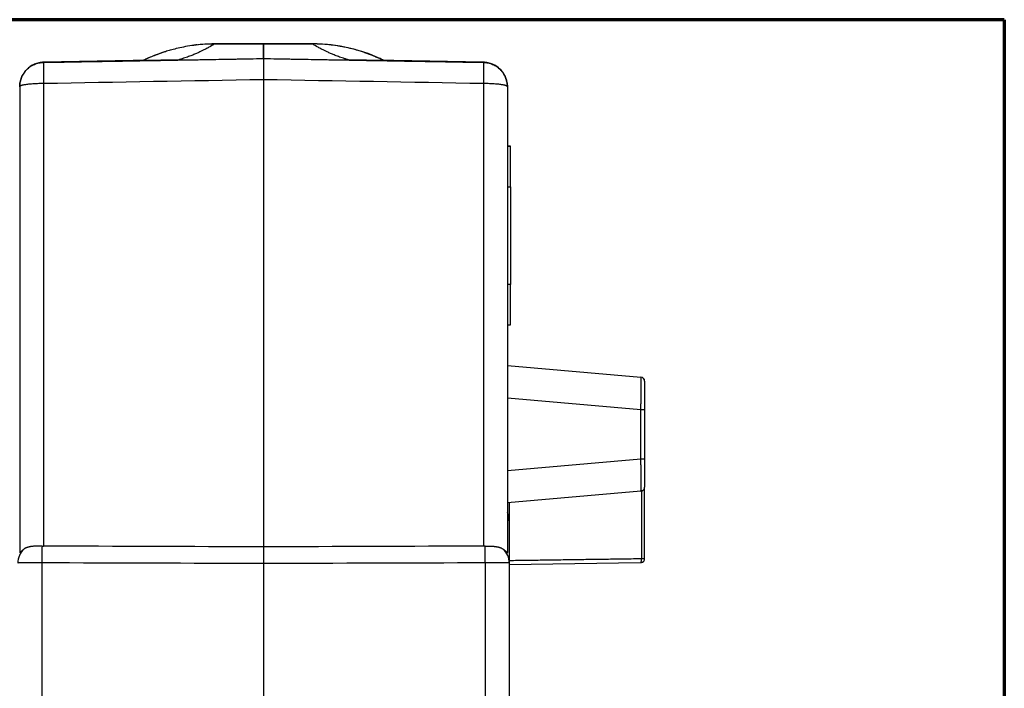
# Model space of a CAD drawing. Header units: millimetres. Extents: x 20 to 400, y 20 to 277.
# Tile 5 of 19: x 51 to 111, y 148 to 190. Entities that reach past the tile are written whole.
import ezdxf

# ---------------------------------------------------------------- set-up
doc = ezdxf.new("R2010")
doc.units = ezdxf.units.MM
doc.layers.add('1', color=7, linetype='Continuous', true_color=0xffffff)

msp = doc.modelspace()

# ---------------------------------------------------------------- linework, layer by layer
at = {"layer": '1', "color": 8, "linetype": 'Continuous', "lineweight": 70}
for q in [(20, 189.667), (111.25, 107.333)]:
    msp.add_line((111.25, 189.667), q, dxfattribs=at)
at = {"layer": '1', "color": 18, "linetype": 'Continuous', "lineweight": 25}
for p, q in [((65.641, 188.177), (62.626, 188.177)), ((62.626, 188.177), (62.626, 188.172)), ((62.626, 188.172), (65.641, 188.172)), ((65.641, 188.172), (65.641, 188.177)), ((65.641, 188.177), (65.641, 188.172)), ((68.656, 188.177), (65.641, 188.177)), ((65.641, 187.276), (65.641, 188.172)), ((65.641, 188.172), (65.641, 187.276)), ((65.641, 188.172), (68.656, 188.172)), ((57.62, 187.144), (52.102, 187.048)), ((58.216, 187.152), (58.216, 187.153)), ((58.216, 187.148), (58.216, 187.152)), ((58.216, 187.152), (58.216, 187.152)), ((65.641, 187.275), (65.641, 187.275)), ((73.066, 187.153), (73.066, 187.152)), ((73.066, 187.152), (73.066, 187.152)), ((73.066, 187.152), (73.066, 187.148)), ((73.066, 187.147), (73.066, 187.146)), ((79.18, 187.048), (73.662, 187.144)), ((79.18, 187.048), (79.18, 187.038)), ((52.102, 185.733), (52.102, 157.252)), ((79.18, 185.733), (79.18, 157.252)), ((80.654, 181.879), (80.854, 181.879)), ((80.854, 181.878), (80.654, 181.878)), ((80.654, 181.871), (80.854, 181.871)), ((80.854, 181.871), (80.654, 181.871)), ((80.854, 181.879), (80.854, 181.878)), ((80.854, 181.871), (80.854, 181.878)), ((80.854, 181.871), (80.854, 181.871)), ((80.854, 179.37), (80.854, 181.871)), ((80.654, 179.37), (80.854, 179.37)), ((80.854, 179.37), (80.854, 173.37)), ((80.854, 173.37), (80.654, 173.37)), ((80.854, 170.871), (80.854, 173.37)), ((80.654, 170.871), (80.854, 170.871)), ((80.654, 168.381), (88.877, 167.662)), ((80.654, 168.379), (88.877, 167.66)), ((88.877, 167.66), (88.877, 167.662)), ((80.654, 166.387), (88.877, 165.667)), ((88.877, 162.629), (88.877, 165.667)), ((89.106, 165.667), (89.106, 162.629)), ((80.654, 161.91), (88.877, 162.629)), ((89.106, 156.49), (89.106, 160.887)), ((88.877, 160.637), (80.654, 159.918)), ((88.923, 156.49), (88.923, 160.646)), ((80.769, 159.928), (80.769, 158.774)), ((51.986, 156.222), (51.986, 124.451)), ((65.641, 156.179), (65.641, 124.494)), ((65.641, 156.179), (65.641, 124.494)), ((79.295, 156.222), (79.295, 124.451)), ((80.769, 156.126), (88.859, 156.239))]:
    msp.add_line(p, q, dxfattribs=at)
msp.add_arc((79.569, 158.813), 1.2, 0, 25.33832, dxfattribs=at)
for centre, major_axis, ratio, start_param, end_param in [((62.626, 178.177), (-10, 0), 1, 4.82184, 4.847001), ((62.626, 178.172), (-10, 0), 1, 4.712389, 4.831452), ((62.626, 178.177), (-10, 0), 1, 4.712389, 4.729936), ((68.656, 178.177), (10, 0), 1, 1.114096, 1.570796), ((68.656, 178.172), (10, 0), 1, 1.114096, 1.570796), ((62.626, 178.172), (-10, 0), 1, 5.016608, 5.169089), ((-2745.116, 138.215), (2862.046, 49.957), 0.000003, 6.084051, 6.093584), ((2879.151, 138.167), (-2864.801, 50.005), 0.000003, 0.189511, 0.199039), ((88.856, 167.413), (-0.25, 0), 1, 3.141593, 4.625123), ((88.856, 167.411), (-0.25, 0), 1, 3.141593, 4.625123), ((88.856, 165.667), (-0.25, 0), 0.000175, 1.658063, 3.141593), ((88.856, 162.629), (-0.25, 0), 0.000175, 1.658063, 3.141593), ((88.856, 160.886), (-0.25, 0), 1, 1.658063, 2.482651), ((88.856, 160.886), (-0.25, 0), 1, 2.780701, 3.141593), ((51.712, 156.214), (1.2, 0), 0.984967, 2.333189, 3.141593), ((52.007, 156.161), (-0.004, -1.2), 0.017633, 3.566607, 4.661838), ((79.274, 156.161), (-0.004, 1.2), 0.017633, 4.76294, 5.858171), ((79.569, 156.214), (-1.2, 0), 0.984967, 3.141593, 3.949996)]:
    msp.add_ellipse(centre, major_axis=major_axis, ratio=ratio, start_param=start_param, end_param=end_param, dxfattribs=at)
for points, degree, knots in [([(62.519, 188.166), (62.461, 188.166), (62.211, 188.167), (61.778, 188.137), (61.233, 188.075), (60.733, 187.99), (60.29, 187.893), (59.917, 187.794), (59.613, 187.702), (59.366, 187.62), (59.159, 187.546), (58.98, 187.477), (58.815, 187.412), (58.652, 187.344), (58.475, 187.266), (58.351, 187.21), (58.28, 187.177), (58.275, 187.175)], 3, [0, 0, 0, 0, 0.031876, 0.138539, 0.240288, 0.335349, 0.420741, 0.49346, 0.553866, 0.605702, 0.653481, 0.701609, 0.753509, 0.813895, 0.889683, 0.992822, 1, 1, 1, 1]), ([(62.626, 188.172), (62.626, 188.172), (62.616, 188.167), (62.58, 188.144), (62.553, 188.128), (62.478, 188.083), (62.431, 188.056), (62.345, 188.006), (62.313, 187.988), (62.262, 187.959), (62.244, 187.949), (62.206, 187.929), (62.187, 187.918), (62.085, 187.864), (61.992, 187.815), (61.83, 187.735), (61.772, 187.707), (61.678, 187.663), (61.646, 187.649), (61.58, 187.618), (61.545, 187.603), (61.438, 187.557), (61.363, 187.525), (61.201, 187.459), (61.114, 187.426), (60.928, 187.358), (60.829, 187.323), (60.667, 187.271), (60.612, 187.254), (60.495, 187.219), (60.435, 187.201), (60.371, 187.183)], 3, [0, 0, 0, 0, 0.125, 0.125, 0.25, 0.25, 0.375, 0.375, 0.4375, 0.4375, 0.46875, 0.46875, 0.5, 0.5, 0.625, 0.625, 0.6875, 0.6875, 0.71875, 0.71875, 0.75, 0.75, 0.8125, 0.8125, 0.875, 0.875, 0.9375, 0.9375, 0.96875, 0.96875, 1, 1, 1, 1]), ([(73.006, 187.18), (72.982, 187.192), (72.881, 187.238), (72.728, 187.307), (72.531, 187.39), (72.354, 187.462), (72.16, 187.537), (71.938, 187.617), (71.675, 187.705), (71.352, 187.803), (70.945, 187.909), (70.449, 188.015), (69.879, 188.105), (69.259, 188.159), (68.829, 188.182), (68.607, 188.174), (68.603, 188.174)], 3, [0, 0, 0, 0, 0.036438, 0.147199, 0.214774, 0.27328, 0.326337, 0.378243, 0.432159, 0.494238, 0.570276, 0.663461, 0.769025, 0.880882, 0.997668, 1, 1, 1, 1]), ([(68.656, 188.172), (68.656, 188.174), (68.656, 188.175), (68.656, 188.176), (68.656, 188.177), (68.656, 188.177)], 3, [0, 0, 0, 0, 0.747664, 0.747664, 1, 1, 1, 1]), ([(70.91, 187.183), (70.847, 187.201), (70.786, 187.219), (70.698, 187.245), (70.67, 187.254), (70.613, 187.271), (70.585, 187.28), (70.45, 187.324), (70.35, 187.359), (70.163, 187.427), (70.077, 187.461), (69.914, 187.526), (69.839, 187.558), (69.697, 187.62), (69.631, 187.65), (69.538, 187.694), (69.508, 187.708), (69.45, 187.736), (69.422, 187.75), (69.341, 187.79), (69.29, 187.815), (69.197, 187.864), (69.154, 187.887), (69.033, 187.951), (68.965, 187.99), (68.85, 188.055), (68.804, 188.083), (68.729, 188.127), (68.702, 188.144), (68.679, 188.158), (68.675, 188.161), (68.668, 188.165), (68.659, 188.17), (68.656, 188.172), (68.656, 188.172)], 3, [0, 0, 0, 0, 0.03125, 0.03125, 0.046875, 0.046875, 0.0625, 0.0625, 0.125, 0.125, 0.1875, 0.1875, 0.25, 0.25, 0.3125, 0.3125, 0.34375, 0.34375, 0.375, 0.375, 0.4375, 0.4375, 0.5, 0.5, 0.625, 0.625, 0.75, 0.75, 0.875, 0.875, 0.90625, 0.90625, 0.9375, 1, 1, 1, 1]), ([(73.066, 187.147), (73.06, 187.15), (73.032, 187.162), (72.917, 187.214), (72.785, 187.272), (72.694, 187.313), (72.602, 187.352), (72.54, 187.379), (72.459, 187.413), (72.352, 187.457), (72.198, 187.517), (72.032, 187.579), (71.914, 187.619), (71.87, 187.633)], 3, [0, 0, 0, 0, 0.031961, 0.135177, 0.399765, 0.676068, 0.748962, 0.797237, 0.831101, 0.863771, 0.904127, 0.964558, 1, 1, 1, 1]), ([(52.102, 187.048), (52.004, 187.046), (51.908, 187.035), (51.718, 186.994), (51.625, 186.965), (51.446, 186.888), (51.361, 186.841), (51.201, 186.731), (51.126, 186.669), (50.99, 186.53), (50.928, 186.454), (50.822, 186.292), (50.776, 186.206), (50.703, 186.026), (50.675, 185.933), (50.637, 185.742), (50.628, 185.645), (50.628, 185.548)], 3, [0, 0, 0, 0, 0.125, 0.125, 0.25, 0.25, 0.375, 0.375, 0.5, 0.5, 0.625, 0.625, 0.75, 0.75, 0.875, 0.875, 1, 1, 1, 1]), ([(50.628, 185.539), (50.628, 185.636), (50.637, 185.733), (50.675, 185.923), (50.703, 186.017), (50.776, 186.196), (50.822, 186.283), (50.928, 186.445), (50.99, 186.521), (51.126, 186.659), (51.201, 186.722), (51.361, 186.832), (51.446, 186.879), (51.625, 186.955), (51.718, 186.985), (51.908, 187.026), (52.004, 187.037), (52.102, 187.038)], 3, [0, 0, 0, 0, 0.125, 0.125, 0.25, 0.25, 0.375, 0.375, 0.5, 0.5, 0.625, 0.625, 0.75, 0.75, 0.875, 0.875, 1, 1, 1, 1]), ([(60.371, 187.183), (60.25, 187.181), (60.127, 187.179), (59.906, 187.175), (59.806, 187.174), (59.605, 187.17), (59.502, 187.168), (59.303, 187.165), (59.206, 187.163), (59.02, 187.16), (58.93, 187.158), (58.809, 187.156), (58.774, 187.156), (58.672, 187.154), (58.606, 187.153), (58.487, 187.151), (58.433, 187.15), (58.348, 187.148), (58.314, 187.148), (58.263, 187.147), (58.243, 187.146), (58.217, 187.146), (58.216, 187.146), (58.216, 187.146), (58.216, 187.146), (58.216, 187.146), (58.216, 187.146), (58.216, 187.146), (58.216, 187.146), (58.216, 187.146), (58.216, 187.147), (58.216, 187.147), (58.216, 187.147)], 3, [0, 0, 0, 0, 0.03903, 0.03903, 0.070801, 0.070801, 0.104053, 0.104053, 0.136459, 0.136459, 0.167605, 0.167605, 0.180145, 0.180145, 0.205511, 0.205511, 0.229046, 0.229046, 0.24688, 0.24688, 0.260098, 0.260098, 0.271668, 0.271668, 0.271668, 0.352416, 0.352416, 0.44471, 0.44471, 0.5739, 0.5739, 1, 1, 1, 1]), ([(65.641, 187.275), (65.641, 187.275), (65.641, 187.275), (65.641, 187.274), (65.641, 187.274), (65.641, 187.273), (65.641, 187.272), (65.641, 187.271), (65.641, 187.269), (65.641, 187.268), (65.641, 187.266), (65.641, 187.264), (65.641, 187.261), (65.641, 187.259), (65.641, 187.256), (65.641, 187.253), (65.641, 187.25), (65.641, 187.246), (65.641, 187.243), (65.641, 187.239), (65.641, 187.235), (65.641, 187.231), (65.641, 187.226), (65.641, 187.221), (65.641, 187.217), (65.641, 187.212), (65.641, 187.206), (65.641, 187.201), (65.641, 187.195), (65.641, 187.19), (65.641, 187.184), (65.641, 187.177), (65.641, 187.171), (65.641, 187.165), (65.641, 187.158), (65.641, 187.151), (65.641, 187.144), (65.641, 187.137), (65.641, 187.129), (65.641, 187.122), (65.641, 187.114), (65.641, 187.107), (65.641, 187.099), (65.641, 187.091), (65.641, 187.082), (65.641, 187.074), (65.641, 187.066), (65.641, 187.057), (65.641, 187.048), (65.641, 187.04), (65.641, 187.031), (65.641, 187.022), (65.641, 187.012), (65.641, 187.003), (65.641, 186.994), (65.641, 186.985), (65.641, 186.975), (65.641, 186.965), (65.641, 186.956), (65.641, 186.949), (65.641, 186.946)], 3, [0, 0, 0, 0, 0.018096, 0.036196, 0.054298, 0.072399, 0.090498, 0.108592, 0.126681, 0.144762, 0.162833, 0.180893, 0.198939, 0.21697, 0.234984, 0.252979, 0.270953, 0.288904, 0.306831, 0.324731, 0.342603, 0.360445, 0.378255, 0.396032, 0.413773, 0.431477, 0.449142, 0.466766, 0.484348, 0.501886, 0.519379, 0.536824, 0.554219, 0.571565, 0.588858, 0.606097, 0.62328, 0.640407, 0.657476, 0.674484, 0.691431, 0.708315, 0.725135, 0.741889, 0.758577, 0.775196, 0.791745, 0.808223, 0.824629, 0.840962, 0.85722, 0.873403, 0.889508, 0.905535, 0.921483, 0.937351, 0.953138, 0.968842, 0.984463, 1, 1, 1, 1]), ([(65.641, 186.946), (65.641, 186.942), (65.641, 186.933), (65.641, 186.92), (65.641, 186.907), (65.641, 186.893), (65.641, 186.879), (65.641, 186.865), (65.641, 186.85), (65.641, 186.836), (65.641, 186.82), (65.641, 186.805), (65.641, 186.789), (65.641, 186.773), (65.641, 186.757), (65.641, 186.74), (65.641, 186.724), (65.641, 186.706), (65.641, 186.689), (65.641, 186.671), (65.641, 186.653), (65.641, 186.635), (65.641, 186.617), (65.641, 186.598), (65.641, 186.579), (65.641, 186.559), (65.641, 186.54), (65.641, 186.52), (65.641, 186.5), (65.641, 186.48), (65.641, 186.46), (65.641, 186.439), (65.641, 186.418), (65.641, 186.397), (65.641, 186.376), (65.641, 186.354), (65.641, 186.333), (65.641, 186.311), (65.641, 186.289), (65.641, 186.267), (65.641, 186.245), (65.641, 186.223), (65.641, 186.2), (65.641, 186.178), (65.641, 186.155), (65.641, 186.132), (65.641, 186.109), (65.641, 186.086), (65.641, 186.063), (65.641, 186.04), (65.641, 186.017), (65.641, 185.994), (65.641, 185.978), (65.641, 185.971)], 3, [0, 0, 0, 0, 0.017639, 0.035395, 0.053264, 0.071246, 0.089339, 0.107541, 0.125851, 0.144266, 0.162784, 0.181403, 0.200122, 0.218938, 0.23785, 0.256853, 0.275948, 0.29513, 0.314398, 0.333748, 0.35318, 0.372689, 0.392273, 0.411931, 0.431657, 0.451451, 0.471309, 0.491228, 0.511205, 0.531238, 0.551323, 0.571457, 0.591638, 0.611861, 0.632124, 0.652424, 0.672758, 0.693122, 0.713513, 0.733927, 0.754363, 0.774815, 0.795282, 0.81576, 0.836244, 0.856733, 0.877223, 0.897711, 0.918193, 0.938666, 0.959127, 0.979573, 1, 1, 1, 1]), ([(73.066, 187.146), (73.064, 187.146), (73.063, 187.146), (73.061, 187.146), (73.061, 187.146), (73.06, 187.146), (73.059, 187.146), (73.057, 187.146), (73.052, 187.146), (73.047, 187.146), (73.032, 187.147), (73.02, 187.147), (72.994, 187.147), (72.979, 187.147), (72.949, 187.148), (72.933, 187.148), (72.883, 187.149), (72.847, 187.15), (72.79, 187.151), (72.77, 187.151), (72.73, 187.152), (72.709, 187.152), (72.647, 187.153), (72.604, 187.154), (72.538, 187.155), (72.515, 187.156), (72.47, 187.156), (72.447, 187.157), (72.33, 187.159), (72.234, 187.16), (72.087, 187.163), (72.013, 187.164), (71.938, 187.166), (71.887, 187.166), (71.862, 187.167), (71.734, 187.169), (71.632, 187.171), (71.426, 187.174), (71.324, 187.176), (71.117, 187.18), (71.014, 187.182), (70.91, 187.183)], 3, [0, 0, 0, 0, 0.007813, 0.007813, 0.009766, 0.009766, 0.011719, 0.015625, 0.015625, 0.03125, 0.03125, 0.0625, 0.0625, 0.09375, 0.09375, 0.125, 0.125, 0.1875, 0.1875, 0.21875, 0.21875, 0.25, 0.25, 0.3125, 0.3125, 0.34375, 0.34375, 0.375, 0.375, 0.5, 0.5, 0.5625, 0.59375, 0.59375, 0.625, 0.625, 0.75, 0.75, 0.875, 0.875, 1, 1, 1, 1]), ([(80.654, 185.548), (80.654, 185.645), (80.644, 185.742), (80.607, 185.933), (80.579, 186.026), (80.505, 186.206), (80.46, 186.292), (80.353, 186.454), (80.292, 186.53), (80.156, 186.669), (80.081, 186.731), (79.921, 186.841), (79.835, 186.888), (79.657, 186.965), (79.564, 186.994), (79.374, 187.035), (79.277, 187.046), (79.18, 187.048)], 3, [0, 0, 0, 0, 0.125, 0.125, 0.25, 0.25, 0.375, 0.375, 0.5, 0.5, 0.625, 0.625, 0.75, 0.75, 0.875, 0.875, 1, 1, 1, 1]), ([(79.18, 187.038), (79.277, 187.037), (79.374, 187.026), (79.564, 186.985), (79.657, 186.955), (79.835, 186.879), (79.921, 186.832), (80.081, 186.722), (80.156, 186.659), (80.292, 186.521), (80.353, 186.445), (80.46, 186.283), (80.505, 186.196), (80.579, 186.017), (80.607, 185.923), (80.644, 185.733), (80.654, 185.636), (80.654, 185.539)], 3, [0, 0, 0, 0, 0.125, 0.125, 0.25, 0.25, 0.375, 0.375, 0.5, 0.5, 0.625, 0.625, 0.75, 0.75, 0.875, 0.875, 1, 1, 1, 1]), ([(79.18, 187.038), (79.18, 187.038), (79.18, 187.038), (79.181, 187.038), (79.181, 187.037), (79.181, 187.037), (79.181, 187.036), (79.182, 187.035), (79.182, 187.033), (79.182, 187.032), (79.182, 187.03), (79.183, 187.028), (79.183, 187.026), (79.183, 187.024), (79.183, 187.021), (79.183, 187.019), (79.184, 187.016), (79.184, 187.013), (79.184, 187.01), (79.184, 187.007), (79.184, 187.004), (79.185, 187), (79.185, 186.997), (79.185, 186.993), (79.185, 186.989), (79.185, 186.985), (79.185, 186.981), (79.186, 186.977), (79.186, 186.973), (79.186, 186.969), (79.186, 186.964), (79.186, 186.96), (79.186, 186.955), (79.186, 186.95), (79.186, 186.945), (79.187, 186.941), (79.187, 186.936), (79.187, 186.931), (79.187, 186.926), (79.187, 186.92), (79.187, 186.915), (79.187, 186.91), (79.187, 186.905), (79.187, 186.899), (79.187, 186.894), (79.188, 186.889), (79.188, 186.883), (79.188, 186.878), (79.188, 186.872), (79.188, 186.866), (79.188, 186.861), (79.188, 186.855), (79.188, 186.85), (79.188, 186.844), (79.188, 186.838), (79.188, 186.833), (79.188, 186.827), (79.188, 186.821), (79.188, 186.816), (79.188, 186.81), (79.188, 186.804), (79.188, 186.799), (79.188, 186.793), (79.188, 186.787), (79.188, 186.782), (79.188, 186.776), (79.188, 186.77), (79.188, 186.765), (79.189, 186.759), (79.189, 186.754), (79.189, 186.748), (79.189, 186.743), (79.189, 186.737), (79.189, 186.732), (79.189, 186.727), (79.189, 186.721), (79.189, 186.716), (79.189, 186.711), (79.189, 186.706), (79.189, 186.7), (79.189, 186.695), (79.189, 186.69), (79.189, 186.685), (79.189, 186.68), (79.189, 186.675), (79.189, 186.671), (79.189, 186.63), (79.188, 186.554), (79.188, 186.438), (79.187, 186.331), (79.186, 186.227), (79.185, 186.129), (79.184, 186.044), (79.183, 185.976), (79.183, 185.924), (79.182, 185.876), (79.182, 185.833), (79.181, 185.795), (79.18, 185.762), (79.18, 185.743), (79.18, 185.733)], 3, [0, 0, 0, 0, 0.008398, 0.016737, 0.025016, 0.033234, 0.041393, 0.049492, 0.057531, 0.06551, 0.07343, 0.081289, 0.089089, 0.096828, 0.104508, 0.112128, 0.119688, 0.127188, 0.134628, 0.142009, 0.149329, 0.15659, 0.16379, 0.170931, 0.178012, 0.185033, 0.191994, 0.198895, 0.205737, 0.212518, 0.21924, 0.225901, 0.232503, 0.239045, 0.245527, 0.251949, 0.258311, 0.264614, 0.270856, 0.277039, 0.283161, 0.289224, 0.295227, 0.30117, 0.307053, 0.312876, 0.31864, 0.324343, 0.329987, 0.33557, 0.341094, 0.346558, 0.351962, 0.357306, 0.36259, 0.367814, 0.372979, 0.378083, 0.383128, 0.388113, 0.393038, 0.397903, 0.402708, 0.407453, 0.412138, 0.416764, 0.421329, 0.425835, 0.43028, 0.434666, 0.438992, 0.443258, 0.447465, 0.451611, 0.455697, 0.459724, 0.46369, 0.467597, 0.471444, 0.475231, 0.478958, 0.482625, 0.486233, 0.48978, 0.493268, 0.496695, 0.500063, 0.578422, 0.647594, 0.707577, 0.758366, 0.812451, 0.857804, 0.885718, 0.9111, 0.933949, 0.954263, 0.972043, 0.987288, 1, 1, 1, 1]), ([(88.877, 165.667), (88.877, 165.667), (88.878, 165.682), (88.878, 165.71), (88.878, 165.752), (88.879, 165.795), (88.879, 165.837), (88.88, 165.879), (88.88, 165.921), (88.881, 165.963), (88.881, 166.005), (88.882, 166.046), (88.882, 166.088), (88.883, 166.129), (88.883, 166.17), (88.883, 166.211), (88.884, 166.251), (88.884, 166.292), (88.885, 166.332), (88.885, 166.371), (88.886, 166.411), (88.886, 166.45), (88.886, 166.489), (88.887, 166.527), (88.887, 166.565), (88.887, 166.602), (88.888, 166.64), (88.888, 166.676), (88.888, 166.712), (88.888, 166.748), (88.889, 166.783), (88.889, 166.818), (88.889, 166.852), (88.889, 166.886), (88.889, 166.919), (88.889, 166.952), (88.889, 166.984), (88.889, 167.015), (88.889, 167.046), (88.889, 167.076), (88.889, 167.106), (88.889, 167.135), (88.889, 167.163), (88.889, 167.191), (88.889, 167.217), (88.889, 167.244), (88.889, 167.269), (88.889, 167.294), (88.889, 167.318), (88.888, 167.341), (88.888, 167.364), (88.888, 167.386), (88.888, 167.407), (88.887, 167.427), (88.887, 167.446), (88.887, 167.465), (88.886, 167.483), (88.886, 167.5), (88.886, 167.516), (88.885, 167.531), (88.885, 167.546), (88.884, 167.559), (88.884, 167.572), (88.883, 167.584), (88.883, 167.595), (88.883, 167.606), (88.882, 167.615), (88.882, 167.624), (88.881, 167.631), (88.881, 167.638), (88.88, 167.644), (88.88, 167.649), (88.879, 167.653), (88.879, 167.656), (88.878, 167.658), (88.878, 167.66), (88.878, 167.66), (88.877, 167.66)], 3, [0, 0, 0, 0, 0.000112, 0.013649, 0.027184, 0.040717, 0.054249, 0.067778, 0.081305, 0.094831, 0.108354, 0.121877, 0.135397, 0.148916, 0.162434, 0.17595, 0.189465, 0.202978, 0.21649, 0.230001, 0.243511, 0.25702, 0.270528, 0.284034, 0.29754, 0.311045, 0.324549, 0.338053, 0.351555, 0.365057, 0.378559, 0.39206, 0.40556, 0.419061, 0.43256, 0.44606, 0.459559, 0.473058, 0.486557, 0.500056, 0.513555, 0.527054, 0.540553, 0.554052, 0.567552, 0.581052, 0.594552, 0.608052, 0.621553, 0.635055, 0.648557, 0.66206, 0.675563, 0.689067, 0.702572, 0.716078, 0.729585, 0.743093, 0.756601, 0.770111, 0.783622, 0.797134, 0.810648, 0.824162, 0.837679, 0.851196, 0.864715, 0.878236, 0.891758, 0.905282, 0.918807, 0.932335, 0.945864, 0.959395, 0.972928, 0.986463, 1, 1, 1, 1]), ([(89.094, 167.489), (89.086, 167.513), (89.074, 167.536), (89.059, 167.556), (89.058, 167.557)], 3, [0, 0, 0, 0, 0.924844, 1, 1, 1, 1]), ([(89.106, 167.411), (89.106, 167.411), (89.106, 167.269), (89.106, 167.133), (89.106, 166.642), (89.106, 166.331), (89.106, 166.008), (89.106, 165.667)], 2, [0, 0, 0, 0.25, 0.25, 0.5, 0.75, 0.75, 1, 1, 1]), ([(88.877, 160.637), (88.877, 160.637), (88.878, 160.637), (88.878, 160.638), (88.878, 160.638), (88.878, 160.639), (88.879, 160.64), (88.879, 160.642), (88.879, 160.643), (88.879, 160.645), (88.88, 160.647), (88.88, 160.649), (88.88, 160.651), (88.88, 160.654), (88.88, 160.657), (88.881, 160.66), (88.881, 160.663), (88.881, 160.667), (88.881, 160.671), (88.882, 160.675), (88.882, 160.679), (88.882, 160.684), (88.882, 160.688), (88.883, 160.693), (88.883, 160.698), (88.883, 160.704), (88.883, 160.709), (88.884, 160.715), (88.884, 160.721), (88.884, 160.727), (88.884, 160.734), (88.884, 160.741), (88.885, 160.747), (88.885, 160.755), (88.885, 160.762), (88.885, 160.769), (88.885, 160.777), (88.886, 160.785), (88.886, 160.793), (88.886, 160.802), (88.886, 160.811), (88.886, 160.819), (88.887, 160.828), (88.887, 160.838), (88.887, 160.847), (88.887, 160.857), (88.887, 160.867), (88.887, 160.877), (88.888, 160.887), (88.888, 160.897), (88.888, 160.908), (88.888, 160.919), (88.888, 160.93), (88.888, 160.941), (88.888, 160.953), (88.888, 160.964), (88.889, 160.976), (88.889, 160.988), (88.889, 161.001), (88.889, 161.013), (88.889, 161.026), (88.889, 161.038), (88.889, 161.051), (88.889, 161.065), (88.889, 161.078), (88.889, 161.091), (88.889, 161.105), (88.889, 161.119), (88.889, 161.133), (88.889, 161.147), (88.889, 161.162), (88.889, 161.176), (88.889, 161.191), (88.889, 161.206), (88.889, 161.221), (88.889, 161.236), (88.889, 161.251), (88.889, 161.267), (88.889, 161.283), (88.889, 161.299), (88.889, 161.315), (88.889, 161.331), (88.889, 161.347), (88.889, 161.363), (88.889, 161.38), (88.889, 161.397), (88.889, 161.414), (88.889, 161.431), (88.889, 161.448), (88.889, 161.465), (88.889, 161.483), (88.889, 161.5), (88.889, 161.518), (88.888, 161.536), (88.888, 161.554), (88.888, 161.572), (88.888, 161.59), (88.888, 161.608), (88.888, 161.627), (88.888, 161.645), (88.888, 161.664), (88.887, 161.683), (88.887, 161.702), (88.887, 161.721), (88.887, 161.74), (88.887, 161.759), (88.887, 161.778), (88.886, 161.798), (88.886, 161.817), (88.886, 161.837), (88.886, 161.857), (88.886, 161.877), (88.885, 161.896), (88.885, 161.916), (88.885, 161.936), (88.885, 161.957), (88.885, 161.977), (88.884, 161.997), (88.884, 162.017), (88.884, 162.038), (88.884, 162.058), (88.884, 162.079), (88.883, 162.1), (88.883, 162.12), (88.883, 162.141), (88.883, 162.162), (88.882, 162.183), (88.882, 162.204), (88.882, 162.225), (88.882, 162.246), (88.881, 162.267), (88.881, 162.288), (88.881, 162.309), (88.881, 162.33), (88.88, 162.351), (88.88, 162.373), (88.88, 162.394), (88.88, 162.415), (88.88, 162.437), (88.879, 162.458), (88.879, 162.479), (88.879, 162.501), (88.879, 162.522), (88.878, 162.544), (88.878, 162.565), (88.878, 162.587), (88.878, 162.608), (88.877, 162.622), (88.877, 162.629)], 3, [0, 0, 0, 0, 0.006862, 0.013724, 0.020585, 0.027446, 0.034306, 0.041166, 0.048025, 0.054884, 0.061742, 0.0686, 0.075457, 0.082314, 0.08917, 0.096026, 0.102881, 0.109736, 0.116591, 0.123445, 0.130299, 0.137152, 0.144005, 0.150858, 0.15771, 0.164562, 0.171413, 0.178264, 0.185115, 0.191966, 0.198816, 0.205665, 0.212515, 0.219364, 0.226213, 0.233061, 0.23991, 0.246758, 0.253605, 0.260453, 0.2673, 0.274147, 0.280993, 0.28784, 0.294686, 0.301532, 0.308377, 0.315223, 0.322068, 0.328913, 0.335758, 0.342603, 0.349448, 0.356292, 0.363136, 0.36998, 0.376824, 0.383668, 0.390512, 0.397355, 0.404199, 0.411042, 0.417886, 0.424729, 0.431572, 0.438415, 0.445258, 0.452101, 0.458944, 0.465786, 0.472629, 0.479472, 0.486315, 0.493157, 0.5, 0.506843, 0.513685, 0.520528, 0.527371, 0.534214, 0.541056, 0.547899, 0.554742, 0.561585, 0.568428, 0.575271, 0.582114, 0.588958, 0.595801, 0.602645, 0.609488, 0.616332, 0.623176, 0.63002, 0.636864, 0.643708, 0.650552, 0.657397, 0.664242, 0.671087, 0.677932, 0.684777, 0.691623, 0.698468, 0.705314, 0.71216, 0.719007, 0.725853, 0.7327, 0.739547, 0.746395, 0.753242, 0.76009, 0.766939, 0.773787, 0.780636, 0.787485, 0.794335, 0.801184, 0.808034, 0.814885, 0.821736, 0.828587, 0.835438, 0.84229, 0.849142, 0.855995, 0.862848, 0.869701, 0.876555, 0.883409, 0.890264, 0.897119, 0.903974, 0.91083, 0.917686, 0.924543, 0.9314, 0.938258, 0.945116, 0.951975, 0.958834, 0.965694, 0.972554, 0.979415, 0.986276, 0.993138, 1, 1, 1, 1]), ([(89.106, 162.629), (89.106, 162.289), (89.106, 161.966), (89.106, 161.656), (89.106, 161.165), (89.106, 161.028), (89.106, 160.886), (89.106, 160.886)], 2, [0, 0, 0, 0.25, 0.25, 0.5, 0.75, 0.75, 1, 1, 1]), ([(88.881, 160.679), (88.904, 160.674), (88.947, 160.673), (89.012, 160.696), (89.064, 160.743), (89.086, 160.786), (89.094, 160.81)], 3, [0, 0, 0, 0, 0.247942, 0.500165, 0.752417, 1, 1, 1, 1]), ([(50.628, 156.853), (50.628, 156.852), (50.628, 156.851), (50.628, 156.849), (50.628, 156.847), (50.629, 156.846), (50.629, 156.845), (50.63, 156.844), (50.631, 156.843), (50.631, 156.843), (50.632, 156.842), (50.634, 156.843), (50.635, 156.843), (50.636, 156.843), (50.638, 156.844), (50.639, 156.845), (50.641, 156.846), (50.643, 156.848), (50.647, 156.851), (50.654, 156.857), (50.665, 156.869), (50.679, 156.884), (50.696, 156.902), (50.717, 156.925), (50.743, 156.951), (50.769, 156.976), (50.792, 156.996), (50.809, 157.011), (50.826, 157.025), (50.845, 157.04), (50.864, 157.054), (50.877, 157.064), (50.883, 157.069)], 3, [0, 0, 0, 0, 0.014315, 0.028657, 0.04303, 0.057438, 0.071887, 0.086382, 0.100926, 0.115526, 0.130185, 0.144908, 0.159699, 0.174564, 0.189505, 0.204529, 0.219638, 0.234837, 0.250131, 0.30677, 0.367162, 0.431452, 0.499762, 0.571751, 0.655054, 0.749715, 0.791325, 0.832976, 0.874669, 0.916404, 0.958181, 1, 1, 1, 1]), ([(52.002, 157.254), (51.996, 157.254), (51.983, 157.255), (51.965, 157.255), (51.947, 157.256), (51.928, 157.256), (51.91, 157.257), (51.892, 157.257), (51.874, 157.257), (51.856, 157.257), (51.838, 157.257), (51.819, 157.257), (51.801, 157.257), (51.783, 157.257), (51.764, 157.257), (51.746, 157.257), (51.727, 157.257), (51.708, 157.256), (51.689, 157.256), (51.65, 157.255), (51.593, 157.252), (51.516, 157.247), (51.438, 157.241), (51.379, 157.234), (51.337, 157.228), (51.313, 157.224), (51.289, 157.22), (51.265, 157.216), (51.241, 157.211), (51.217, 157.206), (51.193, 157.2), (51.169, 157.194), (51.145, 157.188), (51.122, 157.181), (51.099, 157.174), (51.076, 157.166), (51.053, 157.158), (51.03, 157.149), (51.008, 157.14), (50.986, 157.13), (50.965, 157.119), (50.944, 157.107), (50.923, 157.095), (50.903, 157.083), (50.89, 157.074), (50.883, 157.069)], 3, [0, 0, 0, 0, 0.013705, 0.027333, 0.040902, 0.054433, 0.067945, 0.081457, 0.094987, 0.108555, 0.122178, 0.135876, 0.149667, 0.163568, 0.177598, 0.191775, 0.206115, 0.220637, 0.235358, 0.250295, 0.308986, 0.369791, 0.433345, 0.500208, 0.521072, 0.542199, 0.563596, 0.585269, 0.607224, 0.629468, 0.652006, 0.674841, 0.697979, 0.721424, 0.745177, 0.769242, 0.793621, 0.818315, 0.843326, 0.868653, 0.894296, 0.920255, 0.946527, 0.973109, 1, 1, 1, 1]), ([(65.641, 157.21), (65.641, 157.207), (65.641, 157.203), (65.641, 157.196), (65.641, 157.188), (65.641, 157.181), (65.641, 157.173), (65.641, 157.165), (65.641, 157.157), (65.641, 157.149), (65.641, 157.141), (65.641, 157.132), (65.641, 157.123), (65.641, 157.114), (65.641, 157.105), (65.641, 157.096), (65.641, 157.087), (65.641, 157.077), (65.641, 157.067), (65.641, 157.057), (65.641, 157.047), (65.641, 157.037), (65.641, 157.027), (65.641, 157.017), (65.641, 157.006), (65.641, 156.996), (65.641, 156.985), (65.641, 156.974), (65.641, 156.963), (65.641, 156.952), (65.641, 156.941), (65.641, 156.93), (65.641, 156.919), (65.641, 156.907), (65.641, 156.896), (65.641, 156.885), (65.641, 156.873), (65.641, 156.861), (65.641, 156.85), (65.641, 156.838), (65.641, 156.826), (65.641, 156.814), (65.641, 156.803), (65.641, 156.791), (65.641, 156.779), (65.641, 156.767), (65.641, 156.755), (65.641, 156.743), (65.641, 156.731), (65.641, 156.719), (65.641, 156.707), (65.641, 156.694), (65.641, 156.682), (65.641, 156.67), (65.641, 156.658), (65.641, 156.646), (65.641, 156.634), (65.641, 156.622), (65.641, 156.61), (65.641, 156.598), (65.641, 156.586), (65.641, 156.574), (65.641, 156.562), (65.641, 156.55), (65.641, 156.538), (65.641, 156.527), (65.641, 156.515), (65.641, 156.503), (65.641, 156.491), (65.641, 156.48), (65.641, 156.468), (65.641, 156.457), (65.641, 156.445), (65.641, 156.434), (65.641, 156.422), (65.641, 156.411), (65.641, 156.4), (65.641, 156.388), (65.641, 156.377), (65.641, 156.366), (65.641, 156.355), (65.641, 156.344), (65.641, 156.333), (65.641, 156.322), (65.641, 156.312), (65.641, 156.301), (65.641, 156.29), (65.641, 156.28), (65.641, 156.269), (65.641, 156.259), (65.641, 156.249), (65.641, 156.238), (65.641, 156.228), (65.641, 156.218), (65.641, 156.208), (65.641, 156.198), (65.641, 156.188), (65.641, 156.182), (65.641, 156.179)], 3, [0, 0, 0, 0, 0.012558, 0.025103, 0.037635, 0.050151, 0.06265, 0.07513, 0.087591, 0.100031, 0.112448, 0.124841, 0.13721, 0.149551, 0.161865, 0.17415, 0.186404, 0.198626, 0.210816, 0.222971, 0.23509, 0.247173, 0.259218, 0.271224, 0.28319, 0.295115, 0.306997, 0.318835, 0.330629, 0.342378, 0.354079, 0.365734, 0.377339, 0.388895, 0.400401, 0.411855, 0.423257, 0.434606, 0.445901, 0.457142, 0.468327, 0.479455, 0.490527, 0.501541, 0.512497, 0.523394, 0.534231, 0.545008, 0.555724, 0.566379, 0.576972, 0.587503, 0.59797, 0.608375, 0.618715, 0.628991, 0.639203, 0.64935, 0.659431, 0.669447, 0.679397, 0.68928, 0.699097, 0.708847, 0.71853, 0.728146, 0.737695, 0.747176, 0.756589, 0.765935, 0.775212, 0.784422, 0.793563, 0.802636, 0.811641, 0.820577, 0.829445, 0.838245, 0.846976, 0.85564, 0.864234, 0.872761, 0.88122, 0.88961, 0.897933, 0.906187, 0.914374, 0.922493, 0.930545, 0.93853, 0.946447, 0.954297, 0.96208, 0.969797, 0.977447, 0.985031, 0.992548, 1, 1, 1, 1]), ([(79.28, 157.254), (79.274, 157.254), (79.263, 157.254), (79.247, 157.253), (79.23, 157.253), (79.213, 157.253), (79.197, 157.252), (79.186, 157.252), (79.18, 157.252)], 3, [0, 0, 0, 0, 0.166829, 0.333558, 0.500213, 0.666821, 0.833408, 1, 1, 1, 1]), ([(79.28, 157.254), (79.286, 157.254), (79.299, 157.255), (79.317, 157.255), (79.336, 157.256), (79.354, 157.256), (79.373, 157.257), (79.391, 157.257), (79.409, 157.257), (79.427, 157.257), (79.445, 157.257), (79.462, 157.258), (79.48, 157.258), (79.497, 157.257), (79.514, 157.257), (79.531, 157.257), (79.548, 157.257), (79.565, 157.257), (79.582, 157.256), (79.598, 157.256), (79.614, 157.255), (79.631, 157.255), (79.647, 157.254), (79.662, 157.253), (79.678, 157.253), (79.694, 157.252), (79.709, 157.251), (79.724, 157.25), (79.739, 157.249), (79.754, 157.248), (79.769, 157.247), (79.784, 157.246), (79.798, 157.244), (79.812, 157.243), (79.826, 157.242), (79.84, 157.241), (79.854, 157.239), (79.868, 157.238), (79.881, 157.236), (79.894, 157.234), (79.907, 157.233), (79.928, 157.23), (79.955, 157.226), (79.989, 157.221), (80.022, 157.215), (80.054, 157.208), (80.084, 157.201), (80.114, 157.194), (80.143, 157.186), (80.171, 157.178), (80.198, 157.169), (80.224, 157.16), (80.249, 157.15), (80.273, 157.14), (80.296, 157.129), (80.318, 157.118), (80.339, 157.106), (80.36, 157.095), (80.379, 157.082), (80.392, 157.073), (80.398, 157.069)], 3, [0, 0, 0, 0, 0.01393, 0.027786, 0.041568, 0.055275, 0.068908, 0.082467, 0.095953, 0.109364, 0.122702, 0.135966, 0.149156, 0.162274, 0.175317, 0.188288, 0.201185, 0.21401, 0.226762, 0.239441, 0.252047, 0.264581, 0.277042, 0.289432, 0.301749, 0.313994, 0.326167, 0.338269, 0.350299, 0.362257, 0.374144, 0.38596, 0.397705, 0.40938, 0.420983, 0.432516, 0.443979, 0.455371, 0.466693, 0.477946, 0.489129, 0.500242, 0.530384, 0.560221, 0.589756, 0.618995, 0.647941, 0.676599, 0.704975, 0.733073, 0.760898, 0.788457, 0.815753, 0.842794, 0.869585, 0.896131, 0.922439, 0.948516, 0.974367, 1, 1, 1, 1]), ([(80.398, 157.069), (80.402, 157.067), (80.409, 157.061), (80.42, 157.053), (80.43, 157.046), (80.44, 157.038), (80.45, 157.03), (80.46, 157.022), (80.47, 157.014), (80.479, 157.006), (80.488, 156.998), (80.497, 156.99), (80.509, 156.979), (80.525, 156.964), (80.542, 156.947), (80.558, 156.931), (80.573, 156.916), (80.587, 156.901), (80.6, 156.887), (80.611, 156.875), (80.621, 156.864), (80.63, 156.855), (80.636, 156.85), (80.64, 156.846), (80.644, 156.844), (80.646, 156.843), (80.649, 156.842), (80.651, 156.843), (80.652, 156.844), (80.653, 156.846), (80.654, 156.849), (80.654, 156.852), (80.654, 156.853)], 3, [0, 0, 0, 0, 0.022746, 0.045494, 0.068243, 0.090992, 0.113743, 0.136495, 0.159248, 0.182002, 0.204757, 0.227513, 0.25027, 0.302858, 0.354137, 0.40412, 0.452818, 0.500247, 0.555188, 0.607558, 0.657418, 0.704835, 0.749888, 0.778674, 0.807143, 0.835321, 0.86324, 0.890927, 0.918415, 0.945735, 0.972919, 1, 1, 1, 1]), ([(88.859, 156.239), (88.86, 156.239), (88.861, 156.239), (88.863, 156.24), (88.865, 156.24), (88.867, 156.241), (88.869, 156.242), (88.871, 156.243), (88.873, 156.245), (88.874, 156.246), (88.876, 156.248), (88.878, 156.25), (88.879, 156.252), (88.881, 156.254), (88.883, 156.256), (88.884, 156.258), (88.886, 156.261), (88.887, 156.263), (88.888, 156.266), (88.89, 156.268), (88.891, 156.271), (88.892, 156.274), (88.894, 156.277), (88.895, 156.28), (88.896, 156.282), (88.897, 156.285), (88.898, 156.288), (88.899, 156.291), (88.9, 156.294), (88.901, 156.297), (88.902, 156.3), (88.903, 156.303), (88.904, 156.306), (88.905, 156.309), (88.906, 156.315), (88.908, 156.324), (88.911, 156.338), (88.914, 156.351), (88.916, 156.366), (88.918, 156.38), (88.919, 156.395), (88.921, 156.41), (88.922, 156.426), (88.922, 156.441), (88.923, 156.456), (88.923, 156.472), (88.923, 156.482), (88.923, 156.487)], 3, [0, 0, 0, 0, 0.01975, 0.039217, 0.058402, 0.077305, 0.095926, 0.114264, 0.132319, 0.150093, 0.167584, 0.184793, 0.20172, 0.218365, 0.234727, 0.250807, 0.266605, 0.282121, 0.297355, 0.312307, 0.326977, 0.341365, 0.355471, 0.369295, 0.382837, 0.396097, 0.409076, 0.421773, 0.434188, 0.446322, 0.458174, 0.469744, 0.481034, 0.492041, 0.502768, 0.547078, 0.590852, 0.634092, 0.676804, 0.718992, 0.760659, 0.80181, 0.842451, 0.882585, 0.922217, 0.961354, 1, 1, 1, 1]), ([(88.923, 156.49), (88.948, 156.49), (88.972, 156.49), (89.016, 156.49), (89.036, 156.49), (89.07, 156.49), (89.083, 156.49), (89.101, 156.49), (89.106, 156.49), (89.106, 156.49)], 3, [0, 0, 0, 0, 0.250472, 0.250472, 0.500944, 0.500944, 0.751416, 0.751416, 1, 1, 1, 1]), ([(51.986, 156.222), (51.979, 156.222), (51.966, 156.222), (51.946, 156.222), (51.926, 156.222), (51.906, 156.222), (51.885, 156.222), (51.864, 156.222), (51.844, 156.222), (51.823, 156.222), (51.802, 156.222), (51.78, 156.222), (51.759, 156.222), (51.737, 156.222), (51.716, 156.222), (51.694, 156.222), (51.672, 156.222), (51.65, 156.222), (51.628, 156.222), (51.606, 156.222), (51.584, 156.222), (51.562, 156.222), (51.539, 156.222), (51.517, 156.222), (51.495, 156.222), (51.472, 156.222), (51.45, 156.222), (51.427, 156.222), (51.405, 156.222), (51.382, 156.222), (51.36, 156.222), (51.337, 156.222), (51.315, 156.222), (51.292, 156.222), (51.27, 156.222), (51.248, 156.222), (51.225, 156.222), (51.203, 156.222), (51.181, 156.222), (51.159, 156.222), (51.137, 156.222), (51.116, 156.222), (51.094, 156.222), (51.073, 156.222), (51.052, 156.222), (51.031, 156.222), (51.01, 156.222), (50.989, 156.222), (50.969, 156.222), (50.949, 156.222), (50.929, 156.221), (50.909, 156.221), (50.89, 156.221), (50.871, 156.221), (50.852, 156.221), (50.834, 156.221), (50.815, 156.221), (50.798, 156.22), (50.78, 156.22), (50.764, 156.22), (50.747, 156.22), (50.731, 156.22), (50.715, 156.22), (50.7, 156.219), (50.685, 156.219), (50.671, 156.219), (50.657, 156.219), (50.644, 156.219), (50.631, 156.218), (50.619, 156.218), (50.608, 156.218), (50.597, 156.218), (50.586, 156.217), (50.576, 156.217), (50.567, 156.217), (50.559, 156.217), (50.551, 156.217), (50.544, 156.216), (50.537, 156.216), (50.531, 156.216), (50.526, 156.216), (50.522, 156.215), (50.519, 156.215), (50.516, 156.215), (50.514, 156.215), (50.513, 156.215), (50.512, 156.214), (50.512, 156.214)], 3, [0, 0, 0, 0, 0.008518, 0.017112, 0.025784, 0.034533, 0.04336, 0.052263, 0.061244, 0.070302, 0.079437, 0.08865, 0.097939, 0.107306, 0.116751, 0.126272, 0.135871, 0.145547, 0.1553, 0.165131, 0.175039, 0.185024, 0.195086, 0.205226, 0.215443, 0.225737, 0.236109, 0.246558, 0.257084, 0.267688, 0.278369, 0.289127, 0.299962, 0.310875, 0.321866, 0.332933, 0.344078, 0.355301, 0.3666, 0.377977, 0.389432, 0.400963, 0.412572, 0.424259, 0.436023, 0.447864, 0.459783, 0.471779, 0.483852, 0.496003, 0.508231, 0.520536, 0.532919, 0.54538, 0.557917, 0.570532, 0.583225, 0.595995, 0.608842, 0.621767, 0.634769, 0.647848, 0.661005, 0.67424, 0.687552, 0.700941, 0.714407, 0.727951, 0.741573, 0.755272, 0.769048, 0.782902, 0.796833, 0.810841, 0.824927, 0.839091, 0.853332, 0.86765, 0.882046, 0.896519, 0.91107, 0.925698, 0.940403, 0.955186, 0.970047, 0.984985, 1, 1, 1, 1]), ([(80.769, 156.214), (80.769, 156.214), (80.769, 156.214), (80.769, 156.215), (80.768, 156.215), (80.767, 156.215), (80.766, 156.215), (80.765, 156.215), (80.763, 156.215), (80.761, 156.215), (80.759, 156.215), (80.757, 156.215), (80.754, 156.216), (80.751, 156.216), (80.748, 156.216), (80.745, 156.216), (80.742, 156.216), (80.738, 156.216), (80.734, 156.216), (80.73, 156.216), (80.726, 156.216), (80.722, 156.216), (80.718, 156.217), (80.713, 156.217), (80.708, 156.217), (80.703, 156.217), (80.698, 156.217), (80.693, 156.217), (80.687, 156.217), (80.682, 156.217), (80.676, 156.217), (80.67, 156.217), (80.665, 156.217), (80.659, 156.218), (80.652, 156.218), (80.646, 156.218), (80.64, 156.218), (80.633, 156.218), (80.627, 156.218), (80.62, 156.218), (80.614, 156.218), (80.607, 156.218), (80.6, 156.218), (80.593, 156.218), (80.586, 156.218), (80.579, 156.218), (80.572, 156.218), (80.565, 156.219), (80.557, 156.219), (80.55, 156.219), (80.543, 156.219), (80.535, 156.219), (80.528, 156.219), (80.52, 156.219), (80.513, 156.219), (80.505, 156.219), (80.498, 156.219), (80.49, 156.219), (80.483, 156.219), (80.475, 156.219), (80.467, 156.219), (80.46, 156.219), (80.452, 156.219), (80.444, 156.219), (80.437, 156.219), (80.429, 156.219), (80.421, 156.219), (80.414, 156.219), (80.406, 156.219), (80.399, 156.219), (80.391, 156.22), (80.383, 156.22), (80.376, 156.22), (80.368, 156.22), (80.361, 156.22), (80.353, 156.22), (80.338, 156.22), (80.314, 156.22), (80.282, 156.22), (80.249, 156.22), (80.215, 156.22), (80.18, 156.22), (80.145, 156.221), (80.11, 156.221), (80.073, 156.221), (80.037, 156.221), (80, 156.221), (79.962, 156.221), (79.924, 156.221), (79.886, 156.221), (79.847, 156.221), (79.808, 156.221), (79.769, 156.221), (79.73, 156.221), (79.691, 156.222), (79.651, 156.222), (79.611, 156.222), (79.572, 156.222), (79.532, 156.222), (79.492, 156.222), (79.453, 156.222), (79.413, 156.222), (79.374, 156.222), (79.335, 156.222), (79.308, 156.222), (79.295, 156.222)], 3, [0, 0, 0, 0, 0.008624, 0.017193, 0.025708, 0.034169, 0.042576, 0.050928, 0.059226, 0.067469, 0.075658, 0.083793, 0.091874, 0.0999, 0.107872, 0.115789, 0.123652, 0.131461, 0.139216, 0.146916, 0.154562, 0.162153, 0.16969, 0.177173, 0.184602, 0.191976, 0.199296, 0.206561, 0.213773, 0.220929, 0.228032, 0.23508, 0.242074, 0.249014, 0.255899, 0.26273, 0.269506, 0.276228, 0.282896, 0.28951, 0.296069, 0.302574, 0.309025, 0.315421, 0.321763, 0.32805, 0.334284, 0.340462, 0.346587, 0.352657, 0.358673, 0.364635, 0.370542, 0.376395, 0.382194, 0.387938, 0.393628, 0.399264, 0.404845, 0.410372, 0.415845, 0.421263, 0.426627, 0.431937, 0.437192, 0.442393, 0.44754, 0.452632, 0.45767, 0.462654, 0.467583, 0.472459, 0.477279, 0.482046, 0.486758, 0.491416, 0.496019, 0.515227, 0.534345, 0.553374, 0.572313, 0.591162, 0.609921, 0.628591, 0.647172, 0.665662, 0.684064, 0.702375, 0.720598, 0.73873, 0.756774, 0.774727, 0.792592, 0.810367, 0.828053, 0.845649, 0.863156, 0.880574, 0.897902, 0.915141, 0.932291, 0.949352, 0.966324, 0.983207, 1, 1, 1, 1]), ([(88.872, 156.245), (88.873, 156.244), (88.877, 156.243), (88.884, 156.242), (88.896, 156.243), (88.904, 156.244), (88.909, 156.245)], 3, [0, 0, 0, 0, 0.259161, 0.499778, 0.740508, 1, 1, 1, 1])]:
    msp.add_open_spline(points, degree=degree, knots=knots, dxfattribs=at)
for points, degree in [([(62.624, 188.165), (62.519, 188.166)], 1), ([(52.102, 187.038), (65.641, 187.275)], 1), ([(52.102, 187.048), (52.102, 187.038)], 1), ([(58.292, 187.156), (57.62, 187.144)], 1), ([(65.641, 187.275), (65.641, 187.275), (65.641, 187.232), (65.641, 187.148), (65.641, 187.025), (65.641, 186.946)], 2), ([(65.641, 187.275), (79.18, 187.038)], 1), ([(65.641, 186.946), (65.641, 186.856), (65.641, 186.637), (65.641, 186.387), (65.641, 186.114), (65.641, 185.971)], 2), ([(73.662, 187.144), (73.048, 187.155)], 1), ([(50.628, 185.539), (50.628, 180.777), (50.628, 171.23), (50.628, 161.648), (50.628, 156.853)], 3), ([(65.641, 185.971), (61.128, 185.891), (56.615, 185.812), (52.102, 185.733)], 3), ([(65.641, 185.971), (65.641, 178.809), (65.641, 164.423), (65.641, 157.21)], 2), ([(65.641, 185.971), (65.641, 181.197), (65.641, 171.624), (65.641, 162.018), (65.641, 157.21)], 3), ([(79.18, 185.733), (74.667, 185.812), (70.154, 185.891), (65.641, 185.971)], 3), ([(80.654, 185.539), (80.654, 171.247), (80.654, 156.853)], 2), ([(80.769, 158.774), (80.769, 158.493), (80.769, 156.214)], 2), ([(52.002, 157.254), (52.035, 157.254), (52.068, 157.253), (52.102, 157.252)], 3), ([(65.641, 157.21), (61.128, 157.224), (56.615, 157.238), (52.102, 157.252)], 3), ([(79.18, 157.252), (74.667, 157.238), (70.154, 157.224), (65.641, 157.21)], 3), ([(65.641, 157.21), (65.641, 157.141), (65.641, 156.929), (65.641, 156.656), (65.641, 156.344), (65.641, 156.179)], 2), ([(80.769, 156.374), (88.923, 156.49)], 1), ([(88.903, 156.244), (89.017, 156.267), (89.106, 156.37), (89.106, 156.489)], 3), ([(65.641, 156.179), (61.089, 156.193), (56.538, 156.207), (51.986, 156.222)], 3), ([(79.295, 156.222), (74.744, 156.207), (70.192, 156.193), (65.641, 156.179)], 3), ([(80.769, 156.214), (80.769, 140.331), (80.769, 124.436)], 2)]:
    msp.add_open_spline(points, degree=degree, dxfattribs=at)
for points, weights, degree in [([(52.102, 187.038), (52.081, 187.038), (52.102, 185.733)], [1, 0.751771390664, 1], 2), ([(52.102, 185.733), (51.235, 185.731), (50.628, 185.651), (50.628, 185.539)], [1, 0.808833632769, 0.808833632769, 1], 3), ([(80.654, 185.539), (80.654, 185.651), (80.046, 185.731), (79.18, 185.733)], [1, 0.808833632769, 0.808833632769, 1], 3)]:
    msp.add_rational_spline(points, weights, degree=degree, dxfattribs=at)

doc.saveas('drawing.dxf')
